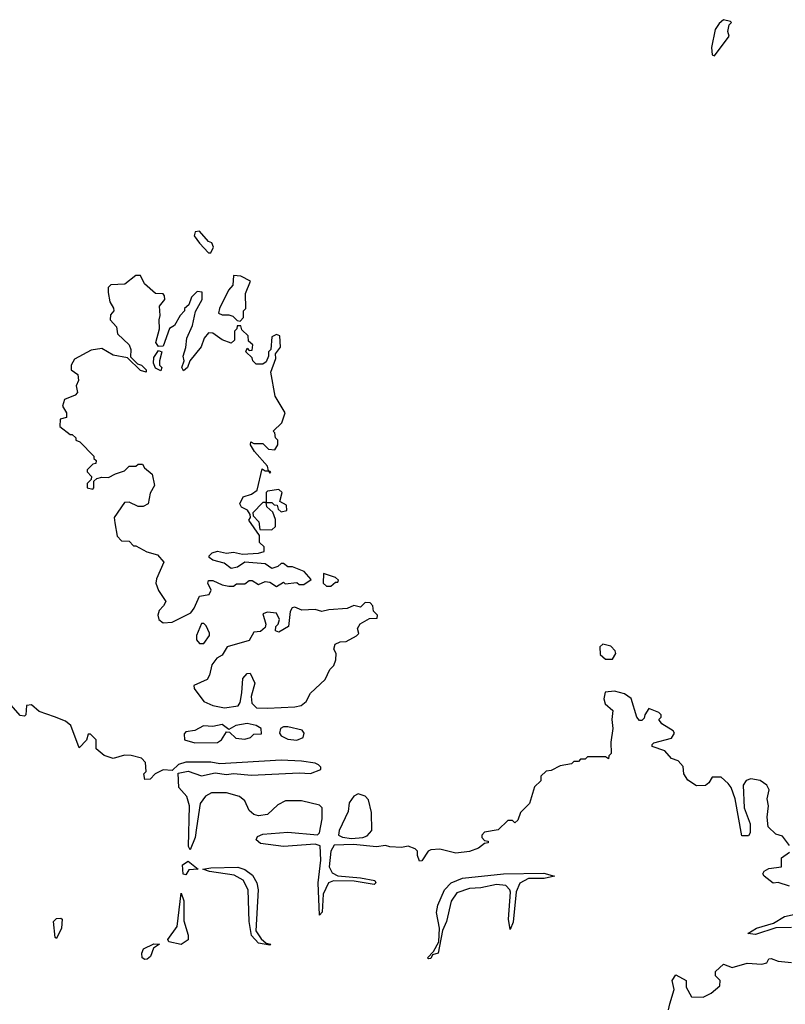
# Model space of a CAD drawing. Extents: x 2386897 to 2565480, y 579156 to 761880.
# Tile 86 of 191: x 2477713 to 2481087, y 652630 to 656968. Entities that reach past the tile are written whole.
import ezdxf

# ---------------------------------------------------------------- set-up
doc = ezdxf.new("R2010")
doc.units = 0

msp = doc.modelspace()

# ---------------------------------------------------------------- linework, layer by layer
at = {"layer": '0CON10XD'}
for points in [[(2480775, 656808.8), (2480840, 656895), (2480833.3, 656915), (2480840, 656945), (2480850, 656955), (2480845, 656960), (2480815, 656967.5), (2480795, 656950.8), (2480777.9, 656925), (2480762.2, 656845), (2480765, 656813.3), (2480775, 656808.8)], [(2478555, 655940), (2478567.5, 655965), (2478560, 655985), (2478545, 655990), (2478506.1, 656036.1), (2478487, 656033), (2478482.5, 656015), (2478505, 655982.5), (2478545, 655940), (2478555, 655940)], [(2478345, 654311.2), (2478385, 654314), (2478467.5, 654355), (2478482.5, 654375), (2478505, 654427.5), (2478547.5, 654435), (2478557.5, 654455), (2478542.5, 654485), (2478545, 654497.5), (2478565, 654496.7), (2478605, 654477.5), (2478635, 654472.5), (2478655, 654472.5), (2478668.3, 654481.7), (2478705, 654482.5), (2478725, 654497.5), (2478737, 654497), (2478765, 654480), (2478795, 654492.5), (2478815, 654490), (2478845, 654470), (2478875, 654490), (2478882.5, 654482.5), (2478935, 654487.5), (2478945, 654480), (2478965, 654480), (2478998.3, 654501.7), (2478967, 654537), (2478915, 654556.7), (2478895, 654557.5), (2478875, 654572.5), (2478865, 654572.5), (2478850.7, 654559.3), (2478825, 654550), (2478795, 654570), (2478705, 654577.5), (2478673.6, 654556.4), (2478645, 654550), (2478613.6, 654573.6), (2478565, 654586.7), (2478548.3, 654598.3), (2478547.5, 654605), (2478561.7, 654618.3), (2478585, 654626.7), (2478625, 654617.5), (2478655, 654621.2), (2478695, 654613.3), (2478765, 654617.5), (2478790, 654625), (2478790, 654645), (2478770, 654665), (2478770, 654695), (2478723, 654763), (2478730, 654775), (2478728.3, 654788.3), (2478716.4, 654806.4), (2478690.7, 654820.7), (2478683.8, 654835), (2478697.5, 654865), (2478735, 654877.5), (2478760, 654895), (2478781.7, 654988.3), (2478795, 654980), (2478810, 654980), (2478815, 654970), (2478820, 654975), (2478810, 654980), (2478805, 655000), (2478747.5, 655065), (2478730, 655095), (2478731.7, 655108.3), (2478745, 655100), (2478785, 655100), (2478810, 655075), (2478837, 655073), (2478850, 655095), (2478850, 655115), (2478840, 655125), (2478837, 655147), (2478830, 655155), (2478868.3, 655191.7), (2478882.5, 655235), (2478838.3, 655308.3), (2478820, 655415), (2478842.5, 655475), (2478840, 655495), (2478862.5, 655525), (2478860, 655575), (2478845, 655580), (2478825, 655570), (2478820, 655515), (2478810, 655505), (2478810, 655485), (2478799.3, 655460.7), (2478785, 655450), (2478755, 655450), (2478740, 655465), (2478738.3, 655478.3), (2478710, 655505), (2478715, 655520), (2478725, 655510), (2478738.3, 655511.7), (2478740, 655535), (2478721.7, 655551.7), (2478720, 655575), (2478691.7, 655601.7), (2478688.3, 655618.3), (2478671.7, 655618.3), (2478670, 655605), (2478660, 655595), (2478660, 655555), (2478645, 655542.5), (2478605, 655557.5), (2478565, 655586.2), (2478545, 655587.5), (2478526.7, 655565), (2478513.6, 655526.4), (2478462.5, 655465), (2478452.5, 655435), (2478435, 655420), (2478427.5, 655435), (2478437.5, 655465), (2478433.3, 655485), (2478445.9, 655524.1), (2478450, 655565), (2478475, 655620), (2478488.3, 655681.7), (2478516.7, 655735), (2478517, 655767), (2478495, 655770), (2478470, 655745), (2478458.3, 655711.7), (2478440, 655695), (2478440, 655685), (2478420, 655665), (2478395, 655620), (2478373, 655607), (2478345, 655530), (2478325, 655527.5), (2478313.3, 655545), (2478330, 655605), (2478327.5, 655645), (2478332.5, 655665), (2478330, 655705), (2478352.5, 655735), (2478351.7, 655751.7), (2478345, 655760), (2478311.7, 655761.7), (2478263.6, 655803.6), (2478245, 655840), (2478225, 655840), (2478177, 655803), (2478115, 655800), (2478103, 655787), (2478102.5, 655765), (2478110, 655725), (2478127, 655697), (2478127.5, 655685), (2478113, 655667), (2478112.5, 655645), (2478140, 655615), (2478143.6, 655583.6), (2478196.2, 655535), (2478202.5, 655515), (2478201.7, 655481.7), (2478231.7, 655451.7), (2478250, 655445), (2478270, 655425), (2478270, 655415), (2478245, 655422.5), (2478188.3, 655478.3), (2478125, 655489.2), (2478075, 655518.8), (2478028.3, 655511.7), (2477955, 655472.5), (2477940, 655445), (2477940, 655425), (2477970, 655405), (2477971.7, 655378.3), (2477962.5, 655355), (2477967.5, 655325), (2477957, 655313), (2477910, 655295), (2477902.5, 655265), (2477920, 655235), (2477920, 655215), (2477891.7, 655208.3), (2477890, 655175), (2477935, 655140), (2477945, 655140), (2477960, 655125), (2477960, 655115), (2477978.3, 655108.3), (2478040, 655045), (2478040, 655035), (2478050, 655025), (2478048.3, 655011.7), (2478035, 655010), (2478010, 654985), (2478010, 654975), (2478030, 654955), (2478028.3, 654941.7), (2478010, 654925), (2478010, 654905), (2478035, 654900), (2478040, 654905), (2478040, 654935), (2478053, 654947), (2478075, 654952.5), (2478105, 654950), (2478135, 654967.5), (2478175, 654980), (2478195, 655000), (2478225, 655000), (2478235, 655010), (2478255, 655010), (2478263.6, 654993.6), (2478297.5, 654965), (2478307.5, 654915), (2478288.3, 654881.7), (2478280, 654835), (2478257, 654823), (2478235, 654822.5), (2478195, 654842.5), (2478175, 654840), (2478130, 654775), (2478131.7, 654751.7), (2478143, 654693), (2478161.7, 654671.7), (2478195, 654670), (2478215, 654650), (2478225, 654650), (2478273.6, 654623.6), (2478320.7, 654610.7), (2478348.3, 654578.3), (2478316.7, 654505), (2478313.8, 654485), (2478325, 654452.5), (2478357.5, 654405), (2478347.5, 654385), (2478327.5, 654365), (2478321.2, 654345), (2478326.7, 654325), (2478345, 654311.2)], [(2478685, 655640), (2478700, 655655), (2478700, 655685), (2478710, 655695), (2478708.3, 655761.7), (2478730, 655815), (2478687, 655837), (2478655, 655840), (2478651.7, 655798.3), (2478633.3, 655776.7), (2478593.3, 655695), (2478590, 655675), (2478605, 655666.7), (2478635, 655667.5), (2478651.7, 655661.7), (2478671.7, 655641.7), (2478685, 655640)], [(2478335, 655420), (2478311.7, 655431.7), (2478303.3, 655455), (2478305, 655480), (2478325, 655510), (2478340, 655505), (2478330, 655465), (2478330, 655445), (2478340, 655435), (2478335, 655420)], [(2478825, 654720), (2478840, 654735), (2478840, 654765), (2478828.3, 654798.3), (2478801.7, 654821.7), (2478800, 654840), (2478825, 654840), (2478835, 654830), (2478848.3, 654828.3), (2478851.7, 654811.7), (2478865, 654800), (2478890, 654805), (2478888.3, 654828.3), (2478860, 654845), (2478870, 654885), (2478855, 654897.5), (2478805, 654890), (2478800, 654885), (2478800, 654840), (2478785, 654840), (2478740, 654795), (2478741.7, 654781.7), (2478767.5, 654755), (2478771.7, 654721.7), (2478825, 654720)], [(2479085, 654472.5), (2479105, 654490), (2479115, 654490), (2479118.3, 654498.3), (2479105, 654510), (2479051.7, 654528.3), (2479050, 654485), (2479065, 654472.5), (2479085, 654472.5)], [(2478805, 653934.2), (2478925, 653940), (2478953.9, 653946.1), (2478975.9, 653964.1), (2478995, 654000), (2479059.3, 654060.7), (2479080, 654105), (2479097, 654123), (2479107, 654147), (2479107.5, 654175), (2479097.5, 654195), (2479103.6, 654216.4), (2479125, 654227.5), (2479151.7, 654228.3), (2479197, 654253), (2479207, 654263), (2479202.5, 654285), (2479213.6, 654306.4), (2479255, 654330), (2479288.3, 654331.7), (2479290, 654345), (2479271.7, 654361.7), (2479270, 654385), (2479258.3, 654398.3), (2479235, 654400), (2479215, 654380), (2479185, 654386.7), (2479156.7, 654373.3), (2479075, 654368), (2479045, 654360), (2479015, 654368.8), (2478956.4, 654366.4), (2478925, 654380), (2478914.1, 654375.9), (2478905, 654360), (2478897.5, 654295), (2478855, 654270), (2478840, 654275), (2478842.5, 654295), (2478852.5, 654305), (2478857.5, 654325), (2478845, 654352.5), (2478805, 654357.5), (2478785, 654350), (2478797.5, 654305), (2478795, 654290), (2478775, 654272.5), (2478745, 654270), (2478725, 654232.5), (2478627.5, 654205), (2478605, 654167.5), (2478582.5, 654155), (2478560, 654125), (2478550, 654080), (2478539.3, 654060.7), (2478480, 654035), (2478481.7, 654021.7), (2478523.9, 653963.9), (2478565, 653946.2), (2478615, 653936), (2478675.8, 653944.2), (2478685, 653960), (2478691.7, 654001.7), (2478696.7, 654065), (2478715, 654087.5), (2478728.3, 654088.3), (2478750, 654045), (2478733.9, 653986.1), (2478736.1, 653956.1), (2478756.1, 653936.1), (2478805, 653934.2)], [(2478525, 654220), (2478550, 654255), (2478550, 654265), (2478535, 654297.5), (2478525, 654307.5), (2478515, 654307.5), (2478492.5, 654255), (2478492.5, 654235), (2478505, 654220), (2478525, 654220)], [(2480325, 654150), (2480340, 654175), (2480337, 654187), (2480318.3, 654208.3), (2480283, 654217), (2480270, 654205), (2480271.7, 654171.7), (2480295, 654150), (2480325, 654150)], [(2481105, 653330), (2481075, 653370), (2481045, 653380), (2481011.7, 653411.7), (2481007.5, 653455), (2481013.3, 653505), (2481007.5, 653535), (2481016.2, 653575), (2481005.9, 653595.9), (2480975.9, 653615.9), (2480935, 653623.8), (2480914.1, 653615.9), (2480901.2, 653595), (2480906.2, 653496.2), (2480932.5, 653425), (2480932.5, 653385), (2480925, 653372.5), (2480895, 653372.5), (2480866.2, 653535), (2480848, 653585), (2480835, 653603.3), (2480805, 653630), (2480765, 653630), (2480750, 653605), (2480735, 653593.3), (2480695, 653592.5), (2480657, 653617), (2480640, 653645), (2480637, 653677), (2480615, 653702.5), (2480585, 653712.5), (2480555.9, 653745.9), (2480500, 653765), (2480500, 653775), (2480508.3, 653781.7), (2480585, 653802), (2480598.8, 653825), (2480592.5, 653835), (2480542.5, 653865), (2480530, 653885), (2480540, 653895), (2480540, 653905), (2480530, 653915), (2480485, 653932.5), (2480467.5, 653905), (2480465, 653890), (2480455, 653880), (2480445, 653880), (2480432.5, 653895), (2480407.7, 653977.7), (2480377.7, 653997.7), (2480335, 654008.8), (2480292.5, 654005), (2480286.7, 653975), (2480293.3, 653953.3), (2480327.5, 653925), (2480322.5, 653885), (2480327.5, 653845), (2480317.5, 653785), (2480320, 653735), (2480310, 653725), (2480308.3, 653711.7), (2480295, 653720), (2480215, 653720), (2480205, 653710), (2480185, 653710), (2480175, 653700), (2480155, 653700), (2480145, 653690), (2480095, 653680), (2480055, 653660), (2480033, 653657), (2480010, 653635), (2480010, 653615), (2479981.7, 653588.3), (2479960, 653515), (2479920, 653475), (2479908.3, 653441.7), (2479895, 653430), (2479885, 653440), (2479865, 653440), (2479821.7, 653398.3), (2479761.7, 653388.3), (2479750, 653375), (2479750, 653365), (2479761.7, 653351.7), (2479778.3, 653348.3), (2479778.3, 653341.7), (2479761.7, 653338.3), (2479735, 653317.5), (2479695, 653303.8), (2479635, 653296.2), (2479565, 653313.8), (2479525, 653310), (2479512.5, 653305), (2479485, 653262.5), (2479475, 653260), (2479466.2, 653285), (2479466.7, 653305), (2479455.6, 653315.6), (2479425, 653326.2), (2479395, 653321.1), (2479345, 653323.3), (2479325, 653330), (2479285, 653323.6), (2479184.5, 653334.5), (2479099.5, 653330.5), (2479084.4, 653305), (2479076.9, 653235), (2479089.7, 653209.7), (2479115, 653196), (2479215, 653187.5), (2479277.5, 653175), (2479282.5, 653165), (2479275, 653157.5), (2479187.7, 653172.3), (2479095.7, 653174.3), (2479074.4, 653165.6), (2479051.2, 653115), (2479045.9, 653035.9), (2479035, 653022.5), (2479029.2, 653165), (2479040, 653265), (2479037.5, 653327.5), (2479015.5, 653335.5), (2478875, 653325.6), (2478775, 653339.1), (2478755.8, 653355), (2478761.1, 653368.9), (2478785, 653379.2), (2478895, 653388.8), (2479025, 653376.7), (2479033.9, 653386.1), (2479046.4, 653446.4), (2479046.7, 653495), (2479035, 653507.5), (2478955, 653526.2), (2478883.9, 653526.1), (2478850.7, 653509.3), (2478805, 653466), (2478765, 653460), (2478745, 653466), (2478725, 653483.8), (2478705.8, 653525.8), (2478682.5, 653545), (2478625, 653561.4), (2478558.3, 653561.7), (2478532.4, 653547.6), (2478509.2, 653515), (2478492.5, 653407.5), (2478486, 653365), (2478465, 653310), (2478457.5, 653325), (2478460.8, 653505), (2478450, 653545), (2478414, 653585), (2478411.7, 653648.3), (2478455, 653657.5), (2478515, 653636.7), (2478575, 653650), (2478625, 653642), (2478655, 653647.5), (2478735, 653638.8), (2478945, 653650), (2478995, 653646.7), (2479040, 653665), (2479040, 653675), (2479030, 653685), (2479015, 653692.5), (2478955, 653701.2), (2478865, 653706.2), (2478595, 653690), (2478555, 653696.7), (2478445, 653696.7), (2478413, 653687), (2478385, 653660), (2478345, 653662.5), (2478310, 653645), (2478288.3, 653621.7), (2478265, 653620), (2478260, 653645), (2478270, 653655), (2478267.5, 653695), (2478250, 653715), (2478205, 653726.7), (2478175, 653727.5), (2478125, 653712.5), (2478085, 653726.7), (2478050, 653755), (2478050, 653795), (2478025, 653820), (2478015, 653820), (2478007, 653793), (2477975, 653760), (2477938.3, 653858.3), (2477915, 653876.7), (2477866.2, 653896.2)], [(2477866.2, 653896.2), (2477799.3, 653919.3), (2477765, 653950), (2477743, 653947), (2477740, 653905), (2477735, 653900), (2477715, 653902.5), (2477665, 653960)], [(2478485, 653781.2), (2478585, 653783.8), (2478602.5, 653795), (2478625, 653830), (2478638.3, 653828.3), (2478665, 653802.5), (2478705, 653797.5), (2478730, 653805), (2478745, 653820), (2478778.3, 653821.7), (2478777.5, 653845), (2478755, 653857.5), (2478715, 653866.7), (2478665, 653857.5), (2478635, 653840), (2478605, 653863.3), (2478565, 653853.3), (2478522.7, 653857.3), (2478485, 653836.2), (2478445, 653830), (2478438.3, 653821.7), (2478440, 653795), (2478485, 653781.2)], [(2478935, 653793.3), (2478962.5, 653805), (2478967.5, 653825), (2478958.3, 653838.3), (2478895, 653852.5), (2478875, 653852.5), (2478862.5, 653845), (2478857.5, 653825), (2478865, 653812.5), (2478895, 653797.5), (2478935, 653793.3)], [(2479175, 653361.1), (2479225, 653364.5), (2479245, 653372.5), (2479264.3, 653395), (2479264, 653475), (2479250.7, 653530.7), (2479235, 653547.5), (2479205, 653557.5), (2479185, 653547.5), (2479165, 653517.5), (2479160.5, 653479.5), (2479120.8, 653395), (2479118, 653375), (2479135.6, 653365.6), (2479175, 653361.1)], [(2481105, 653150), (2481055, 653166.7), (2481033, 653163), (2480993.3, 653195), (2480987.5, 653205), (2480994.1, 653215.9), (2481015, 653228), (2481070, 653235), (2481070, 653275), (2481105, 653300)], [(2478445, 653200), (2478433.6, 653203.6), (2478430, 653245), (2478455, 653260), (2478500, 653225), (2478458.3, 653221.7), (2478445, 653200)], [(2478815, 652890), (2478765, 652900), (2478735, 652932.5), (2478724.2, 652995), (2478720, 653135), (2478697.4, 653177.4), (2478658.3, 653198.3), (2478550, 653215), (2478520, 653225), (2478555, 653231.2), (2478675, 653234.3), (2478705, 653224.2), (2478738.9, 653198.9), (2478757.5, 653165), (2478764.1, 653134.1), (2478753.6, 652953.6), (2478778, 652918), (2478800, 652900), (2478820, 652895), (2478815, 652890)], [(2479515, 652830), (2479510, 652835), (2479536.7, 652863.3), (2479560, 652905), (2479563.8, 652965), (2479550, 653035), (2479556.1, 653066.1), (2479585.8, 653135), (2479614.5, 653165.5), (2479665, 653186), (2479845, 653204.2), (2480022.3, 653207.7), (2480070, 653195), (2480025, 653184.2), (2479955, 653184), (2479916.6, 653163.4), (2479901.2, 653125), (2479888.3, 652991.7), (2479875, 652960), (2479866.7, 653005), (2479876.4, 653123.6), (2479873.8, 653135), (2479855, 653153.8), (2479815, 653157.5), (2479745, 653143.1), (2479695, 653140), (2479639.3, 653120.7), (2479614.2, 653085), (2479594, 652995), (2479576.2, 652955), (2479557.5, 652855), (2479531.7, 652848.3), (2479525, 652832.5), (2479515, 652830)], [(2478425, 652893.8), (2478370, 652905), (2478366.7, 652915), (2478407.5, 652972.5), (2478425, 653120), (2478435.8, 653085.8), (2478437.1, 652997.1), (2478456.2, 652935), (2478455, 652913.3), (2478425, 652893.8)], [(2481115, 652968.8), (2481045, 652967.5), (2480955, 652937.5), (2480921.7, 652941.7), (2480960, 652965), (2481035, 652987.5), (2481083.6, 653016.4), (2481157, 653033)], [(2477875, 652920), (2477870, 652925), (2477862.5, 652995), (2477875, 653007.5), (2477895, 653010), (2477900, 653005), (2477896.7, 652965), (2477875, 652920)], [(2478265, 652826.7), (2478253.3, 652835), (2478251.2, 652855), (2478258.8, 652875), (2478305, 652896), (2478330, 652895), (2478303.3, 652876.7), (2478288.9, 652841.1), (2478275, 652828.8), (2478265, 652826.7)], [(2480572.5, 652605), (2480578, 652632), (2480596.7, 652695), (2480588.8, 652735), (2480605, 652760), (2480650, 652735), (2480650, 652705), (2480673.6, 652663.6), (2480725, 652661.2), (2480760.7, 652679.3), (2480798.3, 652711.7), (2480800, 652735), (2480780, 652755), (2480780, 652775), (2480815, 652807.5), (2480852.5, 652792.5), (2480918.3, 652811.7), (2480983.6, 652806.4), (2481005, 652813.3), (2481015, 652830), (2481025, 652832.5), (2481055, 652820), (2481114.1, 652814.1)]]:
    msp.add_lwpolyline(points, dxfattribs=at)

doc.saveas('drawing.dxf')
